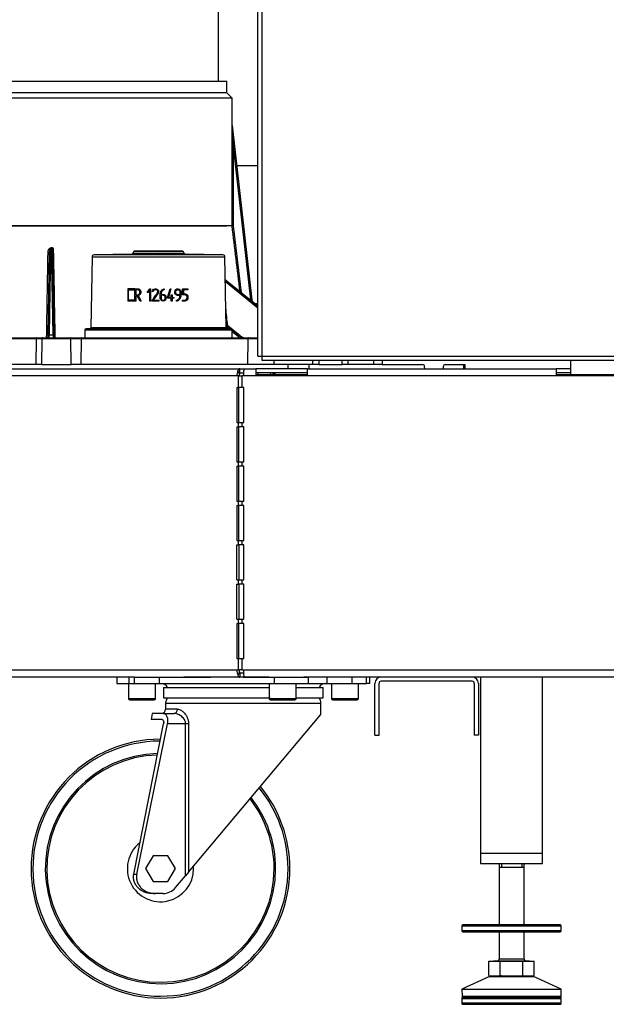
# Model space of a CAD drawing. Header units: millimetres. Extents: x 648 to 8064, y -571 to 3420.
# Tile 28 of 81: x 2955 to 3238, y -569 to -94. Entities that reach past the tile are written whole.
import ezdxf

# ---------------------------------------------------------------- set-up
doc = ezdxf.new("R2010")
doc.units = ezdxf.units.MM
doc.header["$MEASUREMENT"] = 0

# ---------------------------------------------------------------- blocks, each defined once
blk = doc.blocks.new('Voor')
for p, q in [((543.83, 412.11), (543.83, 1391.11)), ((545.83, 412.11), (545.83, 1391.11)), ((524.73, 545.11), (524.73, 1305.56)), ((270.83, 545.11), (528.83, 545.11)), ((270.83, 545.11), (528.83, 545.11)), ((528.83, 539.35), (528.83, 545.11)), ((528.83, 539.35), (270.83, 539.35)), ((531.33, 536.85), (528.83, 539.35)), ((531.33, 536.85), (268.33, 536.85)), ((531.33, 523.71), (531.33, 536.85)), ((531.33, 523.73), (531.33, 523.71)), ((531.34, 523.68), (540.94, 439.38)), ((540.44, 439.33), (531.82, 514.99)), ((543.83, 504.16), (533.56, 504.16)), ((531.32, 475.11), (268.33, 475.11)), ((270.83, 475.11), (528.83, 475.11)), ((531.82, 475.13), (535.78, 442.84)), ((442.47, 422.23), (443.17, 462.49)), ((443.69, 464.15), (442.96, 422.57)), ((443.52, 464.44), (444.02, 464.65)), ((444.19, 464.36), (443.69, 464.15)), ((444.92, 422.57), (444.19, 464.36)), ((444.71, 463.52), (445.43, 422.23)), ((482.81, 461.44), (464.72, 461.12)), ((482.81, 461.44), (508.86, 461.44)), ((483.94, 462.69), (483.21, 461.65)), ((508.46, 461.65), (483.21, 461.65)), ((483.94, 462.69), (507.73, 462.69)), ((495.83, 463.11), (484.34, 462.91)), ((507.33, 462.91), (484.34, 462.91)), ((507.33, 462.91), (495.83, 463.11)), ((508.46, 461.65), (507.73, 462.69)), ((526.94, 461.12), (508.86, 461.44)), ((463.74, 460.14), (463.14, 425.89)), ((463.74, 460.14), (527.93, 460.14)), ((526.94, 461.12), (464.72, 461.12)), ((528.52, 425.89), (527.93, 460.14)), ((543.83, 436.37), (528.12, 448.98)), ((543.83, 436.34), (528.12, 448.95)), ((528.12, 448.93), (543.83, 436.13)), ((543.83, 435.33), (528.14, 448.11)), ((484.47, 444.73), (480.97, 444.73)), ((480.97, 444.73), (480.97, 438.79)), ((481.41, 439.23), (481.41, 444.29)), ((481.41, 444.29), (484.47, 444.29)), ((484.47, 439.23), (484.47, 444.29)), ((484.91, 444.31), (484.91, 441.83)), ((490.28, 443.01), (491.59, 444.74)), ((490.8, 443.01), (490.28, 443.01)), ((491.56, 444), (490.8, 443.01)), ((491.56, 438.78), (491.56, 444)), ((491.59, 444.74), (491.99, 444.74)), ((491.99, 444.74), (491.99, 438.78)), ((493.21, 443.38), (492.78, 443.38)), ((495.71, 442.68), (493.33, 439.19)), ((498.63, 444.75), (498.63, 444.31)), ((500.15, 440.56), (501.4, 444.74)), ((501.85, 444.74), (500.59, 440.61)), ((501.4, 444.74), (501.85, 444.74)), ((507.49, 441.84), (507.49, 444.73)), ((507.49, 444.73), (509.97, 444.73)), ((509.97, 444.31), (507.91, 444.31)), ((507.91, 444.31), (507.91, 442.27)), ((509.97, 444.73), (509.97, 444.31)), ((484.91, 438.79), (480.97, 438.79)), ((484.47, 439.23), (481.41, 439.23)), ((485.55, 441.39), (484.91, 441.39)), ((484.91, 441.39), (484.91, 438.79)), ((486.94, 438.79), (485.55, 441.39)), ((486.01, 441.43), (487.4, 438.79)), ((487.4, 438.79), (486.94, 438.79)), ((491.99, 438.78), (491.56, 438.78)), ((492.8, 438.77), (492.81, 439.18)), ((495.91, 438.77), (492.8, 438.77)), ((493.33, 439.19), (495.91, 439.19)), ((495.91, 439.19), (495.91, 438.77)), ((500.15, 440.16), (500.15, 440.56)), ((501.91, 440.16), (500.15, 440.16)), ((500.59, 440.61), (501.91, 440.61)), ((501.91, 440.61), (501.91, 441.89)), ((501.91, 441.89), (502.36, 441.89)), ((501.91, 438.79), (501.91, 440.16)), ((502.36, 438.79), (501.91, 438.79)), ((502.36, 441.89), (502.36, 440.61)), ((502.36, 440.61), (503.27, 440.61)), ((503.27, 440.16), (502.36, 440.16)), ((502.36, 440.16), (502.36, 438.79)), ((503.27, 440.61), (503.27, 440.16)), ((504.59, 438.74), (504.59, 439.18)), ((507.42, 438.79), (507.42, 439.22)), ((542.93, 437.61), (543.83, 437.61)), ((542.93, 437.11), (542.93, 437.61)), ((543.83, 437.11), (542.93, 437.11)), ((460.33, 424.87), (531.33, 424.87)), ((460.33, 424.87), (460.33, 421.11)), ((462.65, 425.4), (460.83, 425.37)), ((530.84, 425.37), (460.83, 425.37)), ((462.65, 425.4), (529.02, 425.4)), ((528.52, 425.89), (463.14, 425.89)), ((535.31, 421.99), (528.5, 427.47)), ((535.25, 422.01), (528.5, 427.44)), ((528.5, 427.13), (530.66, 425.37)), ((529.64, 425.39), (528.52, 426.3)), ((530.84, 425.37), (529.02, 425.4)), ((531.33, 421.11), (531.33, 424.87)), ((531.33, 424.82), (534.78, 422.01)), ((534.28, 421.61), (531.33, 424.01)), ((436.88, 420.62), (328.41, 420.62)), ((328.66, 421.11), (437.13, 421.11)), ((436.77, 408.11), (436.88, 420.62)), ((439.48, 420.62), (436.88, 420.62)), ((437.13, 421.11), (439.98, 421.11)), ((439.48, 420.62), (439.26, 408.11)), ((453.51, 420.62), (439.48, 420.62)), ((439.98, 421.11), (453.3, 421.11)), ((442.45, 421.11), (442.47, 422.23)), ((442.96, 422.57), (444.92, 422.57)), ((445.43, 422.23), (445.45, 421.11)), ((453.3, 421.11), (458.66, 421.11)), ((453.61, 408.11), (453.51, 420.62)), ((458.41, 420.62), (453.51, 420.62)), ((458.41, 420.62), (458.3, 408.11)), ((539.14, 420.62), (458.41, 420.62)), ((458.66, 421.11), (539.39, 421.11)), ((534.78, 422.01), (535.25, 422.01)), ((539.03, 408.11), (539.14, 420.62)), ((543.83, 420.62), (539.14, 420.62)), ((539.39, 421.11), (543.83, 421.11)), ((543.83, 412.11), (545.83, 412.11)), ((545.83, 412.11), (1667.83, 412.11)), ((545.83, 410.11), (545.83, 412.11)), ((1667.83, 410.11), (545.83, 410.11)), ((551.53, 410.11), (551.53, 408.11)), ((570.39, 408.11), (570.39, 410.11)), ((573.23, 410.11), (573.21, 408.11)), ((584.46, 408.11), (584.44, 410.11)), ((587.27, 410.11), (587.27, 408.11)), ((599.83, 408.11), (599.8, 410.11)), ((603.8, 410.11), (603.83, 408.11)), ((694.83, 410.11), (694.83, 403.11)), ((207.24, 406.11), (535.02, 406.11)), ((436.77, 408.11), (328.3, 408.11)), ((439.26, 408.11), (436.77, 408.11)), ((439.26, 408.11), (453.61, 408.11)), ((458.3, 408.11), (453.61, 408.11)), ((539.03, 408.11), (458.3, 408.11)), ((534.89, 403.67), (534.18, 405.08)), ((535.02, 406.11), (537.49, 406.11)), ((535.02, 404.11), (535.02, 406.11)), ((537.03, 402.61), (537.03, 405.08)), ((537.49, 406.11), (542.83, 406.11)), ((551.53, 408.11), (539.03, 408.11)), ((542.83, 406.11), (542.83, 403.11)), ((567.83, 406.11), (542.83, 406.11)), ((570.39, 408.11), (551.53, 408.11)), ((558.48, 406.11), (558.39, 408.11)), ((567.83, 406.11), (687.83, 406.11)), ((567.83, 403.11), (567.83, 406.11)), ((568.39, 408.11), (568.39, 406.11)), ((573.21, 408.11), (570.39, 408.11)), ((573.21, 408.11), (584.46, 408.11)), ((587.27, 408.11), (584.46, 408.11)), ((599.83, 408.11), (587.27, 408.11)), ((603.83, 408.11), (599.83, 408.11)), ((603.83, 408.11), (623.35, 408.11)), ((624.37, 406.11), (624.35, 407.13)), ((633.32, 407.13), (633.3, 406.11)), ((634.32, 408.11), (643.33, 408.11)), ((643.3, 406.11), (643.33, 408.11)), ((643.33, 408.11), (643.83, 408.11)), ((643.83, 408.11), (643.8, 406.11)), ((687.83, 406.11), (687.83, 403.11)), ((694.83, 406.11), (687.83, 406.11)), ((533.67, 402.61), (204.64, 402.61)), ((534.53, 402.61), (533.67, 402.61)), ((534.53, 402.61), (536.03, 402.61)), ((534.53, 397.11), (534.53, 402.61)), ((535.02, 404.11), (537.03, 404.11)), ((536.03, 402.61), (536.03, 397.11)), ((537.03, 402.61), (536.03, 402.61)), ((1666.33, 402.61), (537.03, 402.61)), ((567.83, 404.11), (542.83, 404.11)), ((567.83, 403.11), (542.83, 403.11)), ((543.98, 403.11), (543.98, 404.11)), ((551.96, 403.62), (551.17, 403.62)), ((551.96, 404.11), (551.96, 403.11)), ((694.83, 404.11), (687.83, 404.11)), ((795.83, 403.11), (687.83, 403.11)), ((533.67, 397.11), (534.53, 397.11)), ((533.67, 397.11), (533.67, 380.11)), ((536.03, 397.11), (534.53, 397.11)), ((534.67, 380.11), (534.67, 397.11)), ((537.03, 397.11), (536.03, 397.11)), ((537.03, 380.11), (537.03, 397.11)), ((533.67, 380.11), (534.53, 380.11)), ((533.67, 378.11), (534.53, 378.11)), ((533.67, 378.11), (533.67, 361.11)), ((534.53, 380.11), (536.03, 380.11)), ((534.53, 378.11), (534.53, 380.11)), ((536.03, 378.11), (534.53, 378.11)), ((534.67, 361.11), (534.67, 378.11)), ((536.03, 380.11), (536.03, 378.11)), ((536.03, 380.11), (537.03, 380.11)), ((537.03, 378.11), (536.03, 378.11)), ((537.03, 361.11), (537.03, 378.11)), ((533.67, 361.11), (534.53, 361.11)), ((533.67, 359.11), (534.53, 359.11)), ((533.67, 359.11), (533.67, 342.11)), ((534.53, 361.11), (536.03, 361.11)), ((534.53, 359.11), (534.53, 361.11)), ((536.03, 359.11), (534.53, 359.11)), ((534.67, 342.11), (534.67, 359.11)), ((536.03, 361.11), (536.03, 359.11)), ((536.03, 361.11), (537.03, 361.11)), ((537.03, 359.11), (536.03, 359.11)), ((537.03, 342.11), (537.03, 359.11)), ((533.67, 342.11), (534.53, 342.11)), ((533.67, 340.11), (534.53, 340.11)), ((533.67, 340.11), (533.67, 323.11)), ((534.53, 342.11), (536.03, 342.11)), ((534.53, 340.11), (534.53, 342.11)), ((536.03, 340.11), (534.53, 340.11)), ((534.67, 323.11), (534.67, 340.11)), ((536.03, 342.11), (536.03, 340.11)), ((536.03, 342.11), (537.03, 342.11)), ((537.03, 340.11), (536.03, 340.11)), ((537.03, 323.11), (537.03, 340.11)), ((533.67, 323.11), (534.53, 323.11)), ((533.67, 321.11), (534.53, 321.11)), ((533.67, 304.11), (533.67, 321.11)), ((534.53, 323.11), (536.03, 323.11)), ((534.53, 321.11), (534.53, 323.11)), ((536.03, 321.11), (534.53, 321.11)), ((534.67, 321.11), (534.67, 304.11)), ((536.03, 323.11), (536.03, 321.11)), ((536.03, 323.11), (537.03, 323.11)), ((537.03, 321.11), (536.03, 321.11)), ((537.03, 304.11), (537.03, 321.11)), ((533.67, 304.11), (534.53, 304.11)), ((533.67, 302.11), (534.53, 302.11)), ((533.67, 285.11), (533.67, 302.11)), ((534.53, 304.11), (536.03, 304.11)), ((534.53, 302.11), (534.53, 304.11)), ((536.03, 302.11), (534.53, 302.11)), ((534.67, 302.11), (534.67, 285.11)), ((536.03, 304.11), (536.03, 302.11)), ((536.03, 304.11), (537.03, 304.11)), ((537.03, 302.11), (536.03, 302.11)), ((537.03, 285.11), (537.03, 302.11)), ((533.67, 285.11), (534.53, 285.11)), ((533.67, 283.11), (534.53, 283.11)), ((533.67, 283.11), (533.67, 266.11)), ((534.53, 285.11), (536.03, 285.11)), ((534.53, 283.11), (534.53, 285.11)), ((536.03, 283.11), (534.53, 283.11)), ((534.67, 266.11), (534.67, 283.11)), ((536.03, 285.11), (536.03, 283.11)), ((536.03, 285.11), (537.03, 285.11)), ((537.03, 283.11), (536.03, 283.11)), ((537.03, 266.11), (537.03, 283.11)), ((533.67, 266.11), (534.53, 266.11)), ((534.53, 260.61), (534.53, 266.11)), ((534.53, 266.11), (536.03, 266.11)), ((536.03, 266.11), (536.03, 260.61)), ((536.03, 266.11), (537.03, 266.11)), ((204.64, 260.61), (533.67, 260.61)), ((484.27, 257.11), (207.24, 257.11)), ((475.7, 257.11), (475.7, 254.11)), ((481.7, 254.11), (481.7, 257.11)), ((484.27, 257.11), (496.27, 257.11)), ((484.27, 254.11), (484.27, 257.11)), ((496.27, 257.11), (521.06, 257.11)), ((496.27, 254.11), (496.27, 257.11)), ((535.02, 257.11), (508.06, 257.11)), ((533.67, 260.61), (534.53, 260.61)), ((534.89, 259.55), (534.18, 258.13)), ((536.03, 260.61), (534.53, 260.61)), ((535.02, 259.11), (535.02, 257.11)), ((537.03, 259.11), (535.02, 259.11)), ((536.77, 257.11), (535.02, 257.11)), ((536.03, 260.61), (537.03, 260.61)), ((536.77, 257.11), (551.85, 257.11)), ((537.03, 260.61), (833.33, 260.61)), ((537.03, 258.13), (537.03, 260.61)), ((549.17, 257.11), (537.49, 257.11)), ((551.85, 257.11), (568.24, 257.11)), ((551.85, 254.11), (551.85, 257.11)), ((833.33, 257.11), (565.95, 257.11)), ((568.24, 254.11), (568.24, 257.11)), ((577.27, 254.11), (577.27, 257.11)), ((589.27, 254.11), (589.27, 257.11)), ((596.24, 254.11), (596.24, 257.11)), ((597.85, 254.11), (597.85, 257.11)), ((651.33, 257.11), (651.33, 172.11)), ((681.33, 172.11), (681.33, 257.11)), ((475.7, 254.11), (481.7, 254.11)), ((481.33, 254.11), (481.33, 246.71)), ((481.7, 254.11), (484.27, 254.11)), ((484.27, 254.11), (496.27, 254.11)), ((494.33, 246.71), (494.33, 254.11)), ((496.27, 254.11), (521.06, 254.11)), ((498.27, 252.11), (549.33, 252.11)), ((498.27, 252.11), (498.27, 247.11)), ((521.06, 254.11), (551.85, 254.11)), ((549.33, 254.11), (549.33, 246.71)), ((551.85, 254.11), (568.24, 254.11)), ((562.07, 252.11), (575.27, 252.11)), ((562.33, 246.71), (562.33, 254.11)), ((568.24, 254.11), (575.96, 254.11)), ((575.27, 247.11), (575.27, 252.11)), ((575.27, 247.11), (575.27, 252.11)), ((575.96, 254.11), (577.27, 254.11)), ((577.27, 254.11), (589.27, 254.11)), ((579.33, 254.11), (579.33, 246.71)), ((589.27, 254.11), (596.24, 254.11)), ((592.33, 246.71), (592.33, 254.11)), ((597.85, 254.11), (596.24, 254.11)), ((600.33, 229.11), (600.33, 254.11)), ((602.33, 229.11), (602.33, 254.11)), ((647.33, 255.11), (603.33, 255.11)), ((648.33, 254.11), (648.33, 229.11)), ((650.33, 254.11), (650.33, 229.11)), ((494.33, 246.71), (481.33, 246.71)), ((481.93, 246.11), (493.73, 246.11)), ((498.27, 247.11), (549.77, 247.11)), ((499.27, 244.61), (574.27, 244.61)), ((499.27, 244.61), (499.27, 241.61)), ((562.33, 246.71), (549.33, 246.71)), ((549.93, 246.11), (561.73, 246.11)), ((562.33, 247.11), (575.27, 247.11)), ((574.27, 239.11), (574.27, 244.61)), ((592.33, 246.71), (579.33, 246.71)), ((579.93, 246.11), (591.73, 246.11)), ((492.8, 239.61), (492.27, 236.61)), ((498.14, 239.61), (492.8, 239.61)), ((498.14, 239.61), (503.32, 239.61)), ((505.01, 241.61), (499.27, 241.61)), ((510.32, 162.89), (574.27, 239.11)), ((483.9, 162), (498.27, 234.61)), ((485.31, 162), (500.23, 234.61)), ((497.54, 236.61), (492.27, 236.61)), ((508.91, 234.61), (500.23, 234.61)), ((508.91, 161.21), (508.91, 234.61)), ((510.32, 234.61), (508.91, 234.61)), ((510.32, 234.61), (510.32, 162.89)), ((600.33, 229.11), (602.33, 229.11)), ((650.33, 229.11), (648.33, 229.11)), ((651.33, 172.11), (681.33, 172.11)), ((651.33, 172.11), (651.33, 167.11)), ((651.33, 172.11), (681.33, 172.11)), ((681.33, 167.11), (681.33, 172.11)), ((493.17, 170.86), (489.56, 164.61)), ((500.38, 170.86), (493.17, 170.86)), ((503.99, 164.61), (500.38, 170.86)), ((651.33, 167.11), (681.33, 167.11)), ((660.33, 167.11), (660.33, 137.43)), ((661.41, 167.11), (661.41, 165.36)), ((671.26, 167.11), (671.26, 165.36)), ((672.33, 137.43), (672.33, 167.11)), ((483.9, 162), (485.31, 162)), ((489.56, 164.61), (493.17, 158.36)), ((500.38, 158.36), (503.99, 164.61)), ((510.32, 162.89), (508.91, 161.21)), ((660.33, 165.36), (672.33, 165.36)), ((493.17, 158.36), (500.38, 158.36)), ((504.09, 155.47), (508.91, 161.21)), ((494.33, 152.61), (492.63, 152.61)), ((497.96, 152.61), (494.33, 152.61)), ((642.33, 136.93), (690.33, 136.93)), ((642.33, 136.93), (642.33, 134.57)), ((690.33, 134.57), (642.33, 134.57)), ((689.83, 137.43), (642.83, 137.43)), ((642.83, 134.07), (689.83, 134.07)), ((660.33, 134.07), (660.33, 120.91)), ((672.33, 120.91), (672.33, 134.07)), ((690.33, 134.57), (690.33, 136.93)), ((655.36, 113), (655.36, 119.96)), ((655.36, 119.96), (660.85, 119.96)), ((657.62, 120.11), (675.05, 120.11)), ((657.62, 120.11), (657.62, 119.96)), ((672.33, 120.91), (660.33, 120.91)), ((660.85, 113), (660.85, 119.96)), ((660.85, 119.96), (671.82, 119.96)), ((671.82, 113), (671.82, 119.96)), ((671.82, 119.96), (677.3, 119.96)), ((675.05, 119.96), (675.05, 120.11)), ((677.3, 113), (677.3, 119.96)), ((655.74, 112.56), (642.33, 106.43)), ((655.36, 113), (658.11, 112.61)), ((655.36, 113), (656.83, 112.61)), ((655.74, 112.56), (676.93, 112.56)), ((659.92, 112.61), (655.94, 112.61)), ((658.11, 112.61), (660.85, 113)), ((676.73, 112.61), (662.37, 112.61)), ((666.33, 112.61), (671.82, 113)), ((671.82, 113), (674.56, 112.61)), ((674.56, 112.61), (677.3, 113)), ((675.83, 112.61), (677.3, 113)), ((690.33, 106.43), (676.93, 112.56)), ((642.33, 106.43), (690.33, 106.43)), ((642.33, 106.43), (642.4, 102.92)), ((690.27, 102.92), (690.33, 106.43)), ((642.33, 101.93), (690.33, 101.93)), ((642.33, 101.93), (642.33, 99.57)), ((690.27, 102.92), (642.4, 102.92)), ((689.83, 102.43), (642.83, 102.43)), ((690.33, 99.57), (690.33, 101.93)), ((690.33, 99.57), (642.33, 99.57)), ((642.83, 99.07), (689.83, 99.07))]:
    blk.add_line(p, q)
for centre, radius, start, end in [((531.83, 523.73), 0.499, 179.9841, 186.5), ((530.78, 490.08), 14.98, 272.0444, 273.9596), ((446.22, 462.31), 3.07, 172.254, 176.9592), ((445.8, 462.58), 2.63, 143.4129, 176.8635), ((445.8, 462.58), 2.63, 176.8635, 182.0048), ((444.62, 464.88), 1.18, 201.8581, 218.2823), ((445.11, 465.09), 1.17, 201.9954, 218.6825), ((457, 465.5), 12.43, 188.3211, 189.2582), ((482.8, 461.94), 0.5, 271, 325), ((484.35, 462.41), 0.5, 91, 145), ((507.32, 462.41), 0.5, 35, 89), ((508.87, 461.94), 0.5, 215, 269), ((464.74, 460.12), 1, 91, 179), ((526.93, 460.12), 1, 1, 89), ((542.93, 439.61), 2, 186.5, 219.263), ((542.93, 439.61), 2, 243.2259, 270), ((460.83, 424.87), 0.5, 91, 180), ((462.64, 425.9), 0.5, 271, 359), ((529.02, 425.9), 0.5, 181, 269), ((530.83, 424.87), 0.5, 0, 89), ((623.35, 407.11), 1, 1, 90), ((634.32, 407.11), 1, 90, 179), ((603.33, 254.11), 3, 90, 180), ((647.33, 254.11), 3, 0, 90), ((497.01, 250.61), 3.5, 25.3769, 90), ((576.54, 250.61), 3.5, 90, 154.6231), ((576.54, 250.61), 3.5, 90, 154.6231), ((603.33, 254.11), 1, 90, 180), ((647.33, 254.11), 1, 0, 90), ((481.93, 246.71), 0.6, 180, 270), ((493.73, 246.71), 0.6, 270, 0), ((503.27, 244.61), 4, 141.3178, 180), ((549.93, 246.71), 0.6, 180, 270), ((561.73, 246.71), 0.6, 270, 0), ((570.27, 244.61), 4, 0, 38.6822), ((579.93, 246.71), 0.6, 180, 270), ((591.73, 246.71), 0.6, 270, 0), ((497.27, 241.61), 2, 270, 0), ((496.77, 164.61), 62.5, 90.1086, 0), ((496.77, 164.61), 61.61, 90.2676, 0), ((496.77, 164.61), 55.61, 91.408, 0), ((496.77, 164.61), 54.88, 91.5737, 0), ((496.77, 164.61), 61.61, 0, 39.2602), ((496.77, 164.61), 62.5, 0, 39.4151), ((496.77, 164.61), 54.88, 0, 37.9236), ((496.77, 164.61), 55.61, 0, 38.0853), ((496.77, 164.61), 16, 129.2845, 0), ((496.77, 164.61), 16, 0, 4.1476), ((497.96, 160.61), 8, 270, 320), ((642.83, 136.93), 0.5, 90, 180), ((642.83, 134.57), 0.5, 180, 270), ((689.83, 136.93), 0.5, 0, 90), ((689.83, 134.57), 0.5, 270, 0), ((659.53, 120.91), 0.8, 270, 0), ((673.13, 120.91), 0.8, 180, 270), ((655.94, 112.11), 0.5, 90, 114.6025), ((676.73, 112.11), 0.5, 65.3975, 90), ((642.83, 101.93), 0.5, 90, 180), ((642.9, 102.93), 0.5, 181, 270), ((689.77, 102.93), 0.5, 270, 359), ((689.83, 101.93), 0.5, 0, 90), ((642.83, 99.57), 0.5, 180, 270), ((689.83, 99.57), 0.5, 270, 0)]:
    blk.add_arc(centre, radius, start, end)
for centre, major_axis, ratio, start_param, end_param in [((531.82, 515), (-0.5, 0), 0.008727, 0.013768, 1.570797), ((442.67, 462.5), (-0.5, 0.009), 0.134297, 1.249085, 3.141593), ((445.21, 463.53), (0.5, 0.009), 0.123288, 3.141595, 4.365878), ((540.44, 439.32), (-0.497, -0.057), 0.00867, 3.141593, 4.711401), ((-69214.51, -9814.68), (-1697.96, 87481.59), 0.803364, -1.469062, -1.468963), ((437.13, 420.61), (0, -0.5), 0.5, 3.141593, 4.694936), ((439.98, 420.61), (0, -0.5), 0.997496, 3.141593, 4.694936), ((442.97, 422.22), (-0.5, 0.009), 0.706891, 4.737069, 6.283185), ((443.04, 426.11), (0.1, 5), 0.001744, 2.356076, 3.141626), ((444.93, 422.22), (-0.5, -0.009), 0.707107, 3.141593, 4.712389), ((444.86, 426.11), (0.1, -5), 0.001744, 5.497601, 6.283152), ((453.3, 420.61), (0, -0.5), 0.437496, 1.58825, 3.141593), ((458.66, 420.61), (0, -0.5), 0.5, 3.141593, 4.694936), ((534.53, 421.6), (-0.316, -0.388), 0.418245, 3.448487, 5.019283), ((537.05, 426.12), (0.18, 5.5), 0.866053, 2.55946, 2.744668), ((537.3, 426.11), (0.18, 5), 0.864813, 2.562042, 3.173125), ((537.7, 426.11), (0.18, -5), 0.864813, 5.64057, 6.251653), ((535, 421.6), (-0.313, -0.39), 0.400821, 3.141593, 3.445782), ((539.39, 420.61), (0, -0.5), 0.5, 3.141593, 4.694936), ((535.42, 402.61), (0, 3.5), 0.5, 0.785398, 1.570796), ((535.42, 402.61), (0, 1.5), 0.5, 0.785398, 1.570796), ((549.49, 402.61), (0, -1.5), 0.5, 1.910633, 3.141593), ((549.49, 402.61), (0, -3.5), 0.5, 1.714144, 2.013707), ((535.42, 260.61), (0, -3.5), 0.5, 4.712389, 5.497787), ((535.42, 260.61), (0, 1.5), 0.5, 1.570796, 2.356194), ((503.32, 241.61), (0, 2), 0.846967, 3.141593, 4.712389)]:
    blk.add_ellipse(centre, major_axis=major_axis, ratio=ratio, start_param=start_param, end_param=end_param)
for points, knots in [([(531.32, 515), (531.32, 516.48), (531.32, 517.97), (531.32, 520.19), (531.33, 520.93), (531.33, 522.03), (531.33, 522.4), (531.33, 522.94), (531.33, 523.12), (531.33, 523.39), (531.33, 523.48), (531.33, 523.6), (531.33, 523.64), (531.33, 523.7), (531.33, 523.73), (531.33, 523.73)], [0, 0, 0, 0, 0.5, 0.5, 0.75, 0.75, 0.875, 0.875, 0.9375, 0.9375, 0.96875, 0.96875, 0.984375, 0.984375, 1, 1, 1, 1]), ([(531.34, 523.68), (531.34, 523.68), (531.34, 523.67), (531.34, 523.65), (531.34, 523.64), (531.34, 523.61), (531.34, 523.59), (531.34, 523.53), (531.35, 523.49), (531.35, 523.35), (531.36, 523.26), (531.37, 522.99), (531.38, 522.81), (531.41, 522.27), (531.43, 521.91), (531.49, 520.82), (531.53, 520.09), (531.66, 517.91), (531.74, 516.45), (531.82, 514.99)], [0, 0, 0, 0, 0.003906, 0.003906, 0.007813, 0.007813, 0.015625, 0.015625, 0.03125, 0.03125, 0.0625, 0.0625, 0.125, 0.125, 0.25, 0.25, 0.5, 0.5, 1, 1, 1, 1]), ([(441.8, 421.11), (441.89, 426.56), (442.13, 440.34), (442.37, 454.11), (442.51, 462.44)], [0, 0, 0, 0, 0.395846, 1, 1, 1, 1]), ([(442.51, 462.44), (442.51, 462.49), (442.52, 462.54), (442.52, 462.64), (442.53, 462.74), (442.55, 462.88), (442.58, 463.03), (442.62, 463.17), (442.65, 463.27), (442.67, 463.32), (442.67, 463.34), (442.68, 463.36), (442.68, 463.37), (442.7, 463.41), (442.72, 463.48), (442.77, 463.59), (442.81, 463.68), (442.86, 463.76), (442.88, 463.8), (442.93, 463.89), (442.96, 463.93), (443, 463.99), (443.01, 464.01), (443.04, 464.04), (443.04, 464.05), (443.06, 464.07), (443.1, 464.11), (443.14, 464.16), (443.2, 464.23), (443.24, 464.26), (443.29, 464.3), (443.31, 464.32), (443.34, 464.34), (443.35, 464.35), (443.37, 464.36), (443.4, 464.38), (443.45, 464.41), (443.5, 464.43), (443.52, 464.44)], [0, 0, 0, 0, 0.0625, 0.0625, 0.125, 0.1875, 0.25, 0.3125, 0.375, 0.375, 0.390625, 0.390625, 0.40625, 0.40625, 0.4375, 0.5, 0.5625, 0.5625, 0.625, 0.625, 0.6875, 0.6875, 0.71875, 0.71875, 0.734375, 0.734375, 0.75, 0.8125, 0.8125, 0.875, 0.875, 0.90625, 0.90625, 0.921875, 0.921875, 0.9375, 0.96875, 1, 1, 1, 1]), ([(444.02, 464.65), (444.06, 464.67), (444.09, 464.68), (444.15, 464.7), (444.17, 464.7), (444.19, 464.7), (444.2, 464.7), (444.22, 464.71), (444.23, 464.71), (444.28, 464.71), (444.31, 464.71), (444.37, 464.7), (444.39, 464.7), (444.41, 464.69), (444.42, 464.69), (444.43, 464.69), (444.43, 464.69), (444.44, 464.68), (444.45, 464.68), (444.5, 464.66), (444.53, 464.65), (444.57, 464.62), (444.59, 464.61), (444.6, 464.6), (444.61, 464.6), (444.61, 464.6), (444.63, 464.58), (444.65, 464.57), (444.69, 464.53), (444.72, 464.5), (444.75, 464.46), (444.77, 464.44), (444.79, 464.41), (444.8, 464.39), (444.83, 464.34), (444.85, 464.31), (444.89, 464.24), (444.9, 464.2), (444.92, 464.14), (444.93, 464.13), (444.94, 464.1), (444.94, 464.09), (444.95, 464.07), (444.96, 464.02), (444.98, 463.97), (444.99, 463.9), (445, 463.86), (445.02, 463.78), (445.03, 463.7), (445.04, 463.59), (445.04, 463.51), (445.04, 463.47)], [0, 0, 0, 0, 0.0625, 0.0625, 0.09375, 0.09375, 0.109375, 0.109375, 0.125, 0.125, 0.1875, 0.1875, 0.21875, 0.21875, 0.226562, 0.226562, 0.234375, 0.234375, 0.25, 0.25, 0.3125, 0.3125, 0.328125, 0.335937, 0.335937, 0.34375, 0.34375, 0.375, 0.375, 0.4375, 0.4375, 0.46875, 0.46875, 0.5, 0.5, 0.5625, 0.5625, 0.625, 0.625, 0.65625, 0.65625, 0.671875, 0.671875, 0.6875, 0.75, 0.75, 0.8125, 0.8125, 0.875, 0.9375, 1, 1, 1, 1]), ([(444.71, 463.52), (444.71, 463.57), (444.71, 463.62), (444.7, 463.72), (444.7, 463.77), (444.69, 463.84), (444.68, 463.87), (444.68, 463.91), (444.67, 463.92), (444.67, 463.94), (444.67, 463.96), (444.66, 463.99), (444.65, 464.02), (444.64, 464.07), (444.63, 464.09), (444.62, 464.13), (444.62, 464.14), (444.61, 464.17), (444.6, 464.18), (444.59, 464.2), (444.58, 464.23), (444.57, 464.25), (444.56, 464.28), (444.55, 464.29), (444.54, 464.3), (444.54, 464.31), (444.53, 464.32), (444.52, 464.33), (444.51, 464.34), (444.5, 464.35), (444.49, 464.37), (444.48, 464.37), (444.47, 464.38), (444.46, 464.39), (444.45, 464.4), (444.44, 464.4), (444.43, 464.41), (444.43, 464.41), (444.42, 464.42), (444.4, 464.42), (444.39, 464.43), (444.38, 464.43), (444.37, 464.43), (444.37, 464.43), (444.36, 464.43), (444.34, 464.43), (444.33, 464.43), (444.31, 464.42), (444.29, 464.42), (444.27, 464.41), (444.26, 464.41), (444.25, 464.4), (444.24, 464.4), (444.23, 464.39), (444.22, 464.38), (444.2, 464.37), (444.19, 464.36)], [0, 0, 0, 0, 0.125, 0.125, 0.25, 0.25, 0.3125, 0.3125, 0.34375, 0.34375, 0.375, 0.375, 0.4375, 0.4375, 0.5, 0.5, 0.53125, 0.53125, 0.5625, 0.5625, 0.59375, 0.625, 0.625, 0.65625, 0.65625, 0.671875, 0.671875, 0.6875, 0.6875, 0.71875, 0.71875, 0.734375, 0.734375, 0.75, 0.765625, 0.773437, 0.773437, 0.78125, 0.78125, 0.8125, 0.8125, 0.828125, 0.828125, 0.835937, 0.835937, 0.84375, 0.875, 0.875, 0.90625, 0.90625, 0.9375, 0.9375, 0.953125, 0.953125, 0.96875, 1, 1, 1, 1]), ([(484.47, 444.73), (484.71, 444.73), (484.96, 444.73), (485.45, 444.73), (485.7, 444.74), (486.43, 444.69), (486.91, 444.35), (487.32, 443.41), (487.32, 442.84), (486.91, 441.89), (486.51, 441.49), (486.01, 441.43)], [0, 0, 0, 0, 0.125, 0.125, 0.25, 0.25, 0.5, 0.5, 0.75, 0.75, 1, 1, 1, 1]), ([(486.83, 443.09), (486.83, 443.2), (486.82, 443.32), (486.77, 443.54), (486.73, 443.65), (486.63, 443.85), (486.56, 443.95), (486.4, 444.1), (486.31, 444.17), (486.11, 444.27), (486, 444.3), (485.84, 444.31), (485.78, 444.31), (485.67, 444.31), (485.4, 444.31), (485.12, 444.31), (484.91, 444.31)], [0, 0, 0, 0, 0.125, 0.125, 0.25, 0.25, 0.375, 0.375, 0.5, 0.5, 0.625, 0.625, 0.6875, 0.6875, 0.75, 1, 1, 1, 1]), ([(484.91, 441.83), (485.12, 441.83), (485.34, 441.83), (485.68, 441.83), (485.79, 441.83), (485.95, 441.83), (486.01, 441.84), (486.12, 441.87), (486.17, 441.89), (486.31, 441.97), (486.4, 442.05), (486.55, 442.22), (486.62, 442.31), (486.78, 442.62), (486.83, 442.85), (486.83, 443.09)], [0, 0, 0, 0, 0.25, 0.25, 0.375, 0.375, 0.4375, 0.4375, 0.5, 0.5, 0.625, 0.625, 0.75, 0.75, 1, 1, 1, 1]), ([(492.78, 443.38), (492.88, 443.82), (493.08, 444.25), (493.81, 444.75), (494.28, 444.79), (494.94, 444.67), (495.15, 444.6), (495.52, 444.34), (495.66, 444.17), (495.93, 443.56), (495.92, 443.07), (495.71, 442.68)], [0, 0, 0, 0, 0.25, 0.25, 0.5, 0.5, 0.625, 0.625, 0.75, 0.75, 1, 1, 1, 1]), ([(492.81, 439.18), (493.34, 439.96), (493.87, 440.74), (494.67, 441.91), (494.94, 442.3), (495.24, 442.74), (495.27, 442.79), (495.33, 442.89), (495.35, 442.95), (495.42, 443.11), (495.44, 443.24), (495.45, 443.48), (495.43, 443.6), (495.37, 443.77), (495.35, 443.83), (495.29, 443.93), (495.25, 443.98), (495.22, 444.04)], [0, 0, 0, 0, 0.5, 0.5, 0.75, 0.75, 0.78125, 0.78125, 0.8125, 0.8125, 0.875, 0.875, 0.9375, 0.9375, 0.96875, 0.96875, 1, 1, 1, 1]), ([(495.22, 444.04), (495.18, 444.07), (495.14, 444.1), (495.05, 444.16), (495, 444.18), (494.85, 444.24), (494.75, 444.27), (494.54, 444.31), (494.44, 444.32), (494.22, 444.32), (494.12, 444.31), (493.91, 444.26), (493.81, 444.22), (493.64, 444.11), (493.56, 444.03), (493.42, 443.87), (493.37, 443.78), (493.28, 443.58), (493.24, 443.49), (493.21, 443.38)], [0, 0, 0, 0, 0.0625, 0.0625, 0.125, 0.125, 0.25, 0.25, 0.375, 0.375, 0.5, 0.5, 0.625, 0.625, 0.75, 0.75, 0.875, 0.875, 1, 1, 1, 1]), ([(499.48, 440.48), (499.48, 440.05), (499.41, 439.6), (498.89, 438.92), (498.45, 438.75), (497.58, 438.79), (497.16, 438.99), (496.78, 439.51), (496.71, 439.72), (496.64, 440.14), (496.65, 440.36), (496.65, 440.99), (496.65, 441.42), (496.66, 442.27), (496.69, 442.7), (496.99, 443.49), (497.23, 443.86), (497.84, 444.45), (498.2, 444.75), (498.63, 444.75)], [0, 0, 0, 0, 0.125, 0.125, 0.25, 0.25, 0.375, 0.375, 0.4375, 0.4375, 0.5, 0.5, 0.625, 0.625, 0.75, 0.75, 0.875, 0.875, 1, 1, 1, 1]), ([(498.63, 444.31), (498.38, 444.27), (498.17, 444.14), (497.89, 443.89), (497.8, 443.81), (497.63, 443.63), (497.55, 443.54), (497.34, 443.24), (497.23, 443.02), (497.1, 442.55), (497.08, 442.31), (497.08, 442.06)], [0, 0, 0, 0, 0.25, 0.25, 0.375, 0.375, 0.5, 0.5, 0.75, 0.75, 1, 1, 1, 1]), ([(506.15, 441.44), (505.77, 441.44), (505.39, 441.41), (504.63, 441.54), (504.24, 441.73), (503.78, 442.39), (503.73, 442.82), (503.78, 443.64), (503.89, 444.06), (504.45, 444.64), (504.86, 444.76), (505.65, 444.72), (506.03, 444.53), (506.41, 444.06), (506.49, 443.87), (506.58, 443.47), (506.58, 443.27), (506.58, 442.65), (506.58, 442.24), (506.58, 441.83)], [0, 0, 0, 0, 0.125, 0.125, 0.25, 0.25, 0.375, 0.375, 0.5, 0.5, 0.625, 0.625, 0.75, 0.75, 0.8125, 0.8125, 0.875, 0.875, 1, 1, 1, 1]), ([(506.15, 441.89), (505.79, 441.89), (505.42, 441.87), (504.87, 441.97), (504.69, 442.02), (504.4, 442.26), (504.3, 442.43), (504.17, 442.79), (504.16, 442.98), (504.18, 443.36), (504.21, 443.55), (504.34, 443.91), (504.45, 444.07), (504.77, 444.27), (504.95, 444.31), (505.14, 444.31)], [0, 0, 0, 0, 0.25, 0.25, 0.375, 0.375, 0.5, 0.5, 0.625, 0.625, 0.75, 0.75, 0.875, 0.875, 1, 1, 1, 1]), ([(505.14, 444.31), (505.26, 444.31), (505.38, 444.29), (505.61, 444.22), (505.72, 444.16), (505.91, 444), (505.99, 443.9), (506.1, 443.67), (506.13, 443.55), (506.15, 443.36), (506.15, 443.29), (506.15, 443.17), (506.15, 442.97), (506.15, 442.53), (506.15, 442.15), (506.15, 441.89)], [0, 0, 0, 0, 0.125, 0.125, 0.25, 0.25, 0.375, 0.375, 0.5, 0.5, 0.5625, 0.5625, 0.625, 0.75, 1, 1, 1, 1]), ([(497.08, 442.06), (497.21, 442.06), (497.35, 442.06), (497.63, 442.06), (497.77, 442.06), (498.05, 442.05), (498.19, 442.04), (498.46, 441.98), (498.59, 441.93), (498.96, 441.74), (499.17, 441.54), (499.43, 441.05), (499.48, 440.76), (499.48, 440.48)], [0, 0, 0, 0, 0.125, 0.125, 0.25, 0.25, 0.375, 0.375, 0.5, 0.5, 0.75, 0.75, 1, 1, 1, 1]), ([(499.06, 440.47), (499.06, 440.58), (499.05, 440.69), (498.99, 440.9), (498.95, 441.01), (498.87, 441.15), (498.84, 441.2), (498.77, 441.28), (498.73, 441.32), (498.6, 441.43), (498.5, 441.48), (498.29, 441.55), (498.18, 441.57), (497.96, 441.6), (497.85, 441.61), (497.63, 441.62), (497.52, 441.61), (497.3, 441.61), (497.19, 441.61), (497.08, 441.61)], [0, 0, 0, 0, 0.125, 0.125, 0.25, 0.25, 0.3125, 0.3125, 0.375, 0.375, 0.5, 0.5, 0.625, 0.625, 0.75, 0.75, 0.875, 0.875, 1, 1, 1, 1]), ([(497.82, 439.23), (497.96, 439.2), (498.11, 439.19), (498.26, 439.21), (498.35, 439.22), (498.45, 439.25), (498.53, 439.29)], [0.5660182, 0.5660182, 0.5660182, 0.5660182, 0.6582272, 0.6582272, 0.6582272, 0.7185936, 0.7185936, 0.7185936, 0.7185936]), ([(506.58, 441.83), (506.58, 441.67), (506.57, 441.5), (506.56, 441.24), (506.55, 441.16), (506.53, 440.99), (506.52, 440.91), (506.46, 440.66), (506.42, 440.5), (506.29, 440.19), (506.22, 440.04), (506.04, 439.75), (505.94, 439.62), (505.72, 439.37), (505.6, 439.25), (505.41, 439.09), (505.34, 439.04), (505.21, 438.95), (505.14, 438.9), (504.99, 438.82), (504.92, 438.79), (504.76, 438.75), (504.67, 438.74), (504.59, 438.74)], [0, 0, 0, 0, 0.125, 0.125, 0.1875, 0.1875, 0.25, 0.25, 0.375, 0.375, 0.5, 0.5, 0.625, 0.625, 0.75, 0.75, 0.8125, 0.8125, 0.875, 0.875, 0.9375, 0.9375, 1, 1, 1, 1]), ([(504.59, 439.18), (504.71, 439.2), (504.83, 439.25), (505.04, 439.36), (505.14, 439.43), (505.33, 439.59), (505.41, 439.68), (505.58, 439.86), (505.66, 439.95), (505.88, 440.24), (505.99, 440.47), (506.12, 440.94), (506.15, 441.19), (506.15, 441.44)], [0, 0, 0, 0, 0.125, 0.125, 0.25, 0.25, 0.375, 0.375, 0.5, 0.5, 0.75, 0.75, 1, 1, 1, 1]), ([(507.42, 439.22), (507.67, 439.22), (507.91, 439.22), (508.4, 439.22), (508.64, 439.21), (509.32, 439.48), (509.62, 440), (509.66, 440.79), (509.61, 441.05), (509.36, 441.5), (509.15, 441.66), (508.7, 441.83), (508.46, 441.84), (507.97, 441.85), (507.73, 441.84), (507.49, 441.84)], [0, 0, 0, 0, 0.125, 0.125, 0.25, 0.25, 0.5, 0.5, 0.625, 0.625, 0.75, 0.75, 0.875, 0.875, 1, 1, 1, 1]), ([(510.07, 440.63), (510.07, 440.46), (510.06, 440.3), (510, 439.97), (509.95, 439.81), (509.81, 439.52), (509.71, 439.39), (509.49, 439.17), (509.36, 439.08), (509.08, 438.93), (508.94, 438.88), (508.72, 438.82), (508.64, 438.81), (508.49, 438.79), (508.41, 438.79), (508.04, 438.79), (507.73, 438.79), (507.42, 438.79)], [0, 0, 0, 0, 0.125, 0.125, 0.25, 0.25, 0.375, 0.375, 0.5, 0.5, 0.625, 0.625, 0.6875, 0.6875, 0.75, 0.75, 1, 1, 1, 1]), ([(507.91, 442.27), (508.04, 442.27), (508.17, 442.27), (508.42, 442.27), (508.55, 442.27), (508.8, 442.25), (508.93, 442.23), (509.17, 442.15), (509.29, 442.09), (509.5, 441.95), (509.6, 441.86), (509.77, 441.66), (509.85, 441.55), (509.97, 441.31), (510.01, 441.17), (510.06, 440.9), (510.07, 440.77), (510.07, 440.63)], [0, 0, 0, 0, 0.125, 0.125, 0.25, 0.25, 0.375, 0.375, 0.5, 0.5, 0.625, 0.625, 0.75, 0.75, 0.875, 0.875, 1, 1, 1, 1]), ([(535.02, 406.11), (534.86, 406.11), (534.7, 406.02), (534.41, 405.67), (534.28, 405.41), (534.18, 405.08)], [0, 0, 0, 0, 0.5, 0.5, 1, 1, 1, 1]), ([(537.03, 405.08), (537.11, 405.41), (537.19, 405.67), (537.34, 406.02), (537.41, 406.11), (537.49, 406.11)], [0, 0, 0, 0, 0.5, 0.5, 1, 1, 1, 1]), ([(535.02, 404.11), (534.99, 404.11), (534.96, 404.07), (534.91, 403.92), (534.89, 403.81), (534.89, 403.67)], [0, 0, 0, 0, 0.5, 0.5, 1, 1, 1, 1]), ([(534.18, 258.13), (534.28, 257.81), (534.41, 257.55), (534.7, 257.2), (534.86, 257.11), (535.02, 257.11)], [0, 0, 0, 0, 0.5, 0.5, 1, 1, 1, 1]), ([(534.89, 259.55), (534.89, 259.41), (534.91, 259.3), (534.96, 259.15), (534.99, 259.11), (535.02, 259.11)], [0, 0, 0, 0, 0.5, 0.5, 1, 1, 1, 1]), ([(537.49, 257.11), (537.41, 257.11), (537.34, 257.2), (537.19, 257.55), (537.11, 257.81), (537.03, 258.13)], [0, 0, 0, 0, 0.5, 0.5, 1, 1, 1, 1]), ([(500.23, 234.61), (500.3, 234.95), (500.35, 235.29), (500.38, 235.8), (500.39, 235.97), (500.39, 236.3), (500.38, 236.46), (500.35, 236.77), (500.33, 236.93), (500.27, 237.23), (500.24, 237.37), (500.13, 237.78), (500.03, 238.03), (499.81, 238.49), (499.68, 238.68), (499.41, 239.02), (499.26, 239.16), (498.96, 239.38), (498.8, 239.47), (498.47, 239.58), (498.31, 239.61), (498.14, 239.61)], [0, 0, 0, 0, 0.125, 0.125, 0.1875, 0.1875, 0.25, 0.25, 0.3125, 0.3125, 0.375, 0.375, 0.5, 0.5, 0.625, 0.625, 0.75, 0.75, 0.875, 0.875, 1, 1, 1, 1]), ([(508.91, 234.61), (508.91, 234.82), (508.89, 235.02), (508.82, 235.43), (508.77, 235.63), (508.64, 236), (508.56, 236.18), (508.39, 236.53), (508.29, 236.7), (507.97, 237.17), (507.73, 237.45), (507.23, 237.96), (506.96, 238.18), (506.41, 238.58), (506.13, 238.76), (505.57, 239.06), (505.28, 239.19), (504.42, 239.5), (503.86, 239.61), (503.32, 239.61)], [0, 0, 0, 0, 0.0625, 0.0625, 0.125, 0.125, 0.1875, 0.1875, 0.25, 0.25, 0.375, 0.375, 0.5, 0.5, 0.625, 0.625, 0.75, 0.75, 1, 1, 1, 1]), ([(505.01, 241.61), (505.28, 241.61), (505.56, 241.56), (506.12, 241.4), (506.4, 241.28), (506.83, 241.04), (506.98, 240.94), (507.26, 240.75), (507.4, 240.64), (507.82, 240.29), (508.1, 240.03), (508.62, 239.42), (508.88, 239.08), (509.35, 238.34), (509.56, 237.94), (509.92, 237.07), (510.07, 236.6), (510.22, 235.87), (510.26, 235.62), (510.31, 235.12), (510.32, 234.86), (510.32, 234.61)], [0, 0, 0, 0, 0.125, 0.125, 0.25, 0.25, 0.3125, 0.3125, 0.375, 0.375, 0.5, 0.5, 0.625, 0.625, 0.75, 0.75, 0.875, 0.875, 0.9375, 0.9375, 1, 1, 1, 1]), ([(497.54, 236.61), (497.67, 236.61), (497.79, 236.56), (498.02, 236.38), (498.12, 236.25), (498.23, 235.97), (498.26, 235.87), (498.31, 235.66), (498.33, 235.53), (498.34, 235.28), (498.34, 235.15), (498.32, 234.88), (498.3, 234.74), (498.27, 234.61)], [0, 0, 0, 0, 0.25, 0.25, 0.5, 0.5, 0.625, 0.625, 0.75, 0.75, 0.875, 0.875, 1, 1, 1, 1]), ([(492.63, 152.61), (492.01, 152.61), (491.41, 152.66), (490.51, 152.83), (490.21, 152.9), (489.62, 153.07), (489.33, 153.17), (488.48, 153.5), (487.94, 153.78), (487.17, 154.28), (486.93, 154.45), (486.45, 154.84), (486.22, 155.05), (485.58, 155.7), (485.2, 156.18), (484.72, 156.96), (484.58, 157.24), (484.32, 157.79), (484.21, 158.08), (484.03, 158.66), (483.95, 158.95), (483.84, 159.55), (483.8, 159.86), (483.75, 160.78), (483.79, 161.39), (483.9, 162)], [0, 0, 0, 0, 0.125, 0.125, 0.1875, 0.1875, 0.25, 0.25, 0.375, 0.375, 0.4375, 0.4375, 0.5, 0.5, 0.625, 0.625, 0.6875, 0.6875, 0.75, 0.75, 0.8125, 0.8125, 0.875, 0.875, 1, 1, 1, 1]), ([(485.31, 162), (485.19, 161.38), (485.15, 160.77), (485.21, 159.84), (485.25, 159.53), (485.37, 158.91), (485.45, 158.62), (485.65, 158.03), (485.77, 157.74), (486.04, 157.18), (486.19, 156.91), (486.69, 156.12), (487.09, 155.64), (487.98, 154.78), (488.47, 154.4), (489.26, 153.91), (489.54, 153.76), (490.1, 153.48), (490.38, 153.36), (491.25, 153.04), (491.85, 152.88), (493.08, 152.66), (493.7, 152.61), (494.33, 152.61)], [0, 0, 0, 0, 0.125, 0.125, 0.1875, 0.1875, 0.25, 0.25, 0.3125, 0.3125, 0.375, 0.375, 0.5, 0.5, 0.625, 0.625, 0.6875, 0.6875, 0.75, 0.75, 0.875, 0.875, 1, 1, 1, 1]), ([(660.85, 113), (661.76, 112.88), (662.68, 112.78), (664.51, 112.64), (665.42, 112.61), (666.33, 112.61)], [0, 0, 0, 0, 0.5, 0.5, 1, 1, 1, 1])]:
    blk.add_open_spline(points, degree=3, knots=knots)
for points, degree in [([(531.32, 475.11), (531.32, 495.05), (531.32, 515)], 2), ([(531.82, 514.99), (531.82, 495.06), (531.82, 475.13)], 2), ([(535.22, 443.29), (533.92, 453.89), (532.62, 464.5), (531.32, 475.11)], 3), ([(445.04, 463.47), (445.29, 449.35), (445.54, 435.23), (445.78, 421.11)], 3), ([(497.08, 441.61), (497.08, 441.13), (497.06, 440.65), (497.08, 440.16)], 3), ([(497.08, 440.16), (497.08, 440.05), (497.1, 439.93), (497.13, 439.83)], 3), ([(497.13, 439.83), (497.17, 439.72), (497.23, 439.62), (497.3, 439.53)], 3), ([(497.3, 439.53), (497.37, 439.45), (497.45, 439.39), (497.54, 439.34)], 3), ([(497.54, 439.34), (497.62, 439.29), (497.72, 439.25), (497.82, 439.23)], 3), ([(498.53, 439.29), (498.62, 439.33), (498.7, 439.39), (498.77, 439.47)], 3), ([(498.77, 439.47), (498.83, 439.53), (498.87, 439.6), (498.91, 439.68)], 3), ([(498.91, 439.68), (498.97, 439.81), (499.01, 439.95), (499.03, 440.09)], 3), ([(499.03, 440.09), (499.05, 440.22), (499.06, 440.34), (499.06, 440.47)], 3)]:
    blk.add_open_spline(points, degree=degree)

msp = doc.modelspace()

# ---------------------------------------------------------------- block references
msp.add_blockref('Voor', (2525.75, -668.31))

doc.saveas('drawing.dxf')
